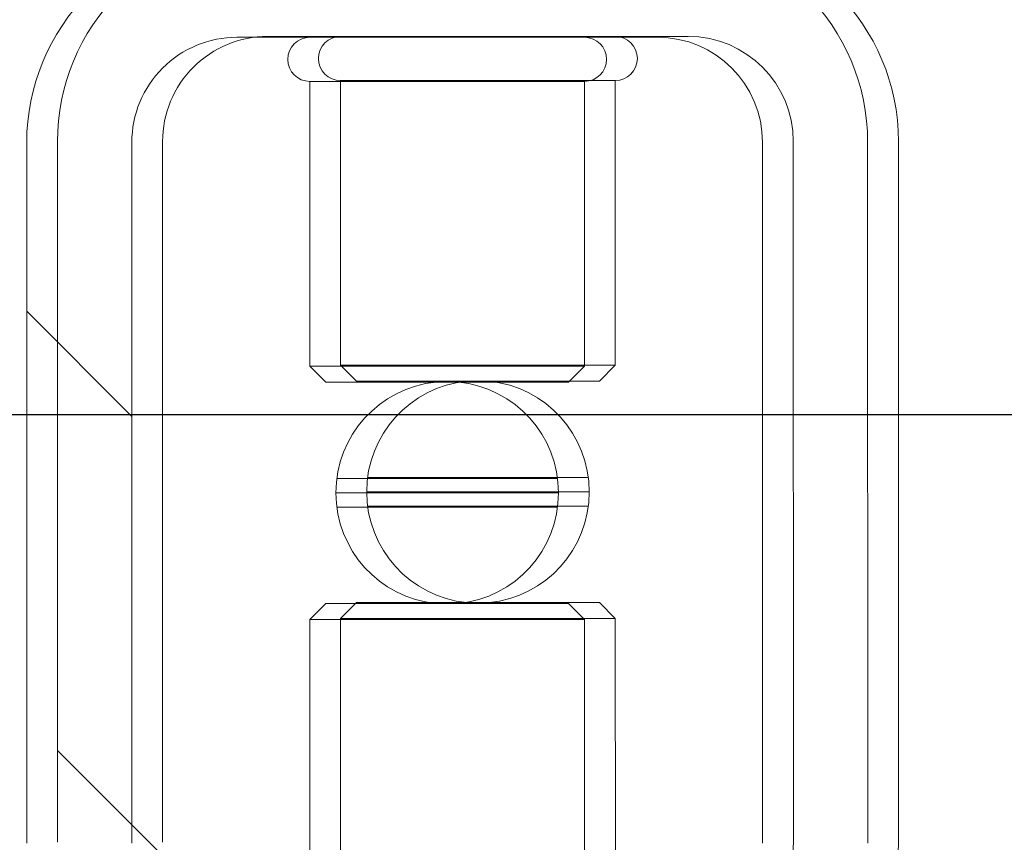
# Model space of a CAD drawing. Header units: feet. Extents: x 0 to 152726, y 0 to 59505.
# Tile 16 of 85: x 152346.045 to 152346.192, y 59280.816 to 59280.938. Entities that reach past the tile are written whole.
import ezdxf
from ezdxf import colors
from ezdxf.entities.mleader import LeaderData, LeaderLine
from ezdxf.math import Vec2, Vec3

# ---------------------------------------------------------------- set-up
doc = ezdxf.new("R2010")
doc.units = ezdxf.units.FT
doc.header["$LTSCALE"] = 0.1
doc.header["$MEASUREMENT"] = 0
for name, color, linetype, lineweight in [('BR_P_Rail_Object', 251, 'Continuous', 30), ('BR_P_Slab_Object', 2, 'Continuous', 30), ('new FSB deck grid - PV_P_Curb', 1, 'Continuous', 13), ('PV_P_EOP_Br', 252, 'Continuous', 30), ('SC_Scratch7', 252, 'Continuous', 0)]:
    doc.layers.add(name, color=color, linetype=linetype, lineweight=lineweight)
doc.layers.add('L-ANNO-NOTE', color=30, linetype='Continuous')
doc.styles.add('Arial', font='arial.ttf')
pattern_1 = [(135.001858, (9.823306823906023, -14.04070474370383), (0.2651559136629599, 0.2651731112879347), []), (135.001858, (9.646530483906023, -14.04071047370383), (0.2651559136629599, 0.2651731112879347), [])]

# ---------------------------------------------------------------- blocks, each defined once
blk = doc.blocks.new('HIGH ST SCREENWALL_2 PANEL PLAN_8')
at = {"layer": 'SC_Scratch7', "lineweight": 0, "extrusion": (0, 0, -1)}
h = blk.add_hatch(dxfattribs=at)
h.set_pattern_fill('ANSI32', color=256, scale=0.01, style=0, pattern_type=2)
h.set_pattern_definition(pattern_1)
h.paths.add_polyline_path([(2.398455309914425, 0.08396245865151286), (2.398458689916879, -0.02020399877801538, -0.4142135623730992), (2.36720976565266, -0.0514549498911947), (2.304709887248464, -0.051456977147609, -0.414213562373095), (2.273458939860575, -0.02020805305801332), (2.273455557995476, 0.08395840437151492, -0.414213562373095), (2.304704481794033, 0.1152093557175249), (2.367204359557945, 0.1152113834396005, -0.414213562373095)])
h.paths.add_polyline_path([(2.289083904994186, -0.02020754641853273, 0.414213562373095), (2.304709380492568, -0.0358320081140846), (2.367209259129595, -0.03582998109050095, 0.414213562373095), (2.382833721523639, -0.02020450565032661), (2.382830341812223, 0.0839619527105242, 0.4142135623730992), (2.367204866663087, 0.09958641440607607), (2.30470498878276, 0.09958438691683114, 0.414213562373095), (2.289080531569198, 0.08395891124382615)])
h = blk.add_hatch(dxfattribs=at)
h.set_pattern_fill('ANSI32', color=256, scale=0.01, style=0, pattern_type=2)
h.set_pattern_definition(pattern_1)
h.paths.add_polyline_path([(2.398455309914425, 0.08396245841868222), (2.398458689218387, -0.02020399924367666, -0.4142135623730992), (2.367209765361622, -0.05145495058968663), (2.304709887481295, -0.05145697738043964, -0.414213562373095), (2.273458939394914, -0.02020805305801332), (2.273455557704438, 0.08395840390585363, -0.414213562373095), (2.304704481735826, 0.1152093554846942), (2.367204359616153, 0.1152113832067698, -0.414213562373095)])
h.paths.add_polyline_path([(2.289083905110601, -0.02020754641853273, 0.414213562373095), (2.304709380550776, -0.03583200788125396), (2.367209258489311, -0.03582998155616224, 0.414213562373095), (2.382833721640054, -0.02020450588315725), (2.382830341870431, 0.08396195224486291, 0.4142135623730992), (2.367204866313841, 0.09958641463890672), (2.304704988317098, 0.0995843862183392, 0.414213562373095), (2.289080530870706, 0.08395891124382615)])
at = {"layer": 'SC_Scratch7', "lineweight": 0}
for p, q in [((-2.35637176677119, 0.0930243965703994), (-2.35637313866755, 0.05070820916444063)), ((-2.356371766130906, 0.09302439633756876), (-2.356373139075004, 0.0507082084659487)), ((-2.315539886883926, 0.0507068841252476), (-2.315538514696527, 0.09302307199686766)), ((-2.315539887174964, 0.05070688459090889), (-2.315538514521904, 0.09302307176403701)), ((-2.398455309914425, 0.08396245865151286), (-2.39845868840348, -0.02020399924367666)), ((-2.398455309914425, 0.08396245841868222), (-2.398458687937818, -0.02020399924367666)), ((-2.382830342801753, 0.08396195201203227), (-2.382833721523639, -0.02020450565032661)), ((-2.3828303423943, 0.08396195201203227), (-2.382833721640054, -0.02020450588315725)), ((-2.289083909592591, -0.02020754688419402), (-2.289080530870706, 0.08395891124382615)), ((-2.289083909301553, -0.02020754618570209), (-2.289080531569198, 0.08395891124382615)), ((-2.273458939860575, -0.02020805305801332), (-2.273455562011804, 0.0839584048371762)), ((-2.273458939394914, -0.02020805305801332), (-2.273455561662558, 0.08395840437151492)), ((-2.35637313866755, 0.05070820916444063), (-2.354001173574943, 0.04833608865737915)), ((-2.356357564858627, 0.05070820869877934), (-2.35637313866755, 0.05070820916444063)), ((-2.356373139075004, 0.0507082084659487), (-2.354001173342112, 0.04833608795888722)), ((-2.356357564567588, 0.05070820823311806), (-2.356373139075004, 0.0507082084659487)), ((-2.315539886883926, 0.0507068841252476), (-2.356357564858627, 0.05070820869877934)), ((-2.315539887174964, 0.05070688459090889), (-2.356357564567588, 0.05070820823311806)), ((-2.317912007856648, 0.04833491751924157), (-2.315539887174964, 0.05070688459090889)), ((-2.317912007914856, 0.04833491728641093), (-2.315539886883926, 0.0507068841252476)), ((-2.353987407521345, 0.04833608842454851), (-2.354001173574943, 0.04833608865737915)), ((-2.353987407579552, 0.04833608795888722), (-2.354001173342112, 0.04833608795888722)), ((-2.317912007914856, 0.04833491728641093), (-2.353987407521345, 0.04833608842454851)), ((-2.317912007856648, 0.04833491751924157), (-2.353987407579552, 0.04833608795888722)), ((-2.319552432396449, 0.03400125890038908), (-2.352361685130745, 0.03400232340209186)), ((-2.319552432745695, 0.03400125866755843), (-2.352361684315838, 0.03400232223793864)), ((-2.319415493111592, 0.03187666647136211), (-2.352498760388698, 0.03187773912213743)), ((-2.319415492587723, 0.03187666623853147), (-2.352498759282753, 0.03187773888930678)), ((-2.319552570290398, 0.02975208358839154), (-2.35236182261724, 0.02975314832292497)), ((-2.319552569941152, 0.02975208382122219), (-2.352361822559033, 0.02975314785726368)), ((-2.354002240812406, 0.01541948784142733), (-2.35637436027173, 0.01304752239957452)), ((-2.354002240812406, 0.01541948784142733), (-2.356374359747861, 0.01304752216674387)), ((-2.354002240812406, 0.01541948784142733), (-2.317913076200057, 0.01541831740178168)), ((-2.354002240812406, 0.01541948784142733), (-2.317913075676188, 0.01541831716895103)), ((-2.315541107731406, 0.01304619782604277), (-2.317913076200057, 0.01541831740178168)), ((-2.315541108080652, 0.01304619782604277), (-2.317913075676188, 0.01541831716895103)), ((-2.35637436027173, 0.01304752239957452), (-2.356375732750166, -0.02926866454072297)), ((-2.356374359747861, 0.01304752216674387), (-2.356375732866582, -0.02926866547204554)), ((-2.35637436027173, 0.01304752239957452), (-2.315541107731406, 0.01304619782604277)), ((-2.356374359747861, 0.01304752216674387), (-2.315541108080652, 0.01304619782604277)), ((-2.315542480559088, -0.02926999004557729), (-2.315541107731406, 0.01304619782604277)), ((-2.31554248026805, -0.029269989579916), (-2.315541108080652, 0.01304619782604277)), ((-2.356375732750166, -0.02926866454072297), (-2.315542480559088, -0.02926999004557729)), ((-2.356375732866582, -0.02926866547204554), (-2.31554248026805, -0.029269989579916)), ((-2.367209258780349, -0.03582998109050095), (-2.304709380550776, -0.03583200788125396)), ((-2.367209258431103, -0.03582998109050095), (-2.304709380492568, -0.0358320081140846))]:
    blk.add_line(p, q, dxfattribs=at)
for centre, radius, start, end in [((-2.304705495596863, 0.08395941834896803), 0.03124993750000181, 359.9981416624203, 89.9981416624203), ((-2.304705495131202, 0.0839594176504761), 0.03124993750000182, 359.9981416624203, 89.9981416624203), ((-2.304705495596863, 0.08395941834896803), 0.0156249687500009, 359.9981416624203, 89.9981416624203), ((-2.304705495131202, 0.0839594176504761), 0.01562496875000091, 359.9981416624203, 89.9981416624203), ((-2.335957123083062, 0.03187720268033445), 0.01654163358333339, 95.75174432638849, 264.2445389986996), ((-2.335957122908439, 0.03187720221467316), 0.01654163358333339, 95.75174432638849, 264.2445389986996), ((-2.335957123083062, 0.03187720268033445), 0.01654163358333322, 275.7517443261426, 84.24453899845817), ((-2.335957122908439, 0.03187720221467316), 0.01654163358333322, 275.7517443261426, 84.24453899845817), ((-2.367208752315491, -0.02020501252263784), 0.03124993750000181, 179.9981416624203, 269.9981416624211), ((-2.367208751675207, -0.02020501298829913), 0.03124993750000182, 179.9981416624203, 269.9981416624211), ((-2.367208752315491, -0.02020501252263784), 0.01562496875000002, 179.9981416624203, 269.9981416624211), ((-2.367208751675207, -0.02020501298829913), 0.01562496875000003, 179.9981416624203, 269.9981416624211), ((-2.304708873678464, -0.02020703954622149), 0.03124993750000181, 269.9981416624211, 359.9981416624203), ((-2.304708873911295, -0.02020703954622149), 0.03124993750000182, 269.9981416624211, 359.9981416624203), ((-2.304708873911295, -0.02020703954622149), 0.01562496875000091, 269.9981416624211, 359.9981416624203), ((-2.304708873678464, -0.02020703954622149), 0.0156249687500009, 269.9981416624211, 359.9981416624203), ((-2.356375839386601, -0.03254949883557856), 0.00328083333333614, 89.99814166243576, 269.9981416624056), ((-2.35637583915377, -0.03254949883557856), 0.00328083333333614, 89.99814166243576, 269.9981416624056), ((-2.3155425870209, -0.03255082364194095), 0.00328083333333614, 269.9981416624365, 89.99814166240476), ((-2.315542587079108, -0.03255082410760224), 0.00328083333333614, 269.9981416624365, 89.99814166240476)]:
    blk.add_arc(centre, radius, start, end, dxfattribs=at)
blk = doc.blocks.new('HIGH ST SCREENWALL_2 PANEL PLAN_9')
at = {"layer": 'SC_Scratch7', "lineweight": 0, "extrusion": (0, 0, -1)}
h = blk.add_hatch(dxfattribs=at)
h.set_pattern_fill('ANSI32', color=256, scale=0.01, style=0, pattern_type=2)
h.set_pattern_definition([(135.001858, (13.82849324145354, -14.04060905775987), (0.2651559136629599, 0.2651731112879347), []), (135.001858, (13.65171690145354, -14.04061478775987), (0.2651559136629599, 0.2651731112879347), [])])
h.paths.add_polyline_path([(6.403655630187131, 0.0840923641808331), (6.403659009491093, -0.02007409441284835, -0.4142135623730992), (6.372410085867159, -0.05132504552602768), (6.309910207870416, -0.05132707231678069, -0.414213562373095), (6.27865925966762, -0.0200781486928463), (6.278655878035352, 0.08408830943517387, -0.414213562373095), (6.30990480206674, 0.1153392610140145), (6.372404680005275, 0.1153412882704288, -0.414213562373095)])
h.paths.add_polyline_path([(6.294284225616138, -0.02007764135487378, 0.414213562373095), (6.309909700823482, -0.03570210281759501), (6.372409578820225, -0.03570007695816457, 0.414213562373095), (6.388034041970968, -0.02007460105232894), (6.388030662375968, 0.08409185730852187, 0.4142135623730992), (6.372405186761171, 0.09971631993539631), (6.309905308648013, 0.09971429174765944, 0.414213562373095), (6.29428085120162, 0.08408881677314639)])
at = {"layer": 'SC_Scratch7', "lineweight": 0}
for p, q in [((-6.361572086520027, 0.09315430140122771), (-6.361573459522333, 0.05083811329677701)), ((-6.32074020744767, 0.05083678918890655), (-6.320738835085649, 0.09315297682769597)), ((-6.403655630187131, 0.0840923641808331), (-6.403659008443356, -0.02007409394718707)), ((-6.388030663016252, 0.08409185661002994), (-6.388034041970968, -0.02007460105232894)), ((-6.294284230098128, -0.02007764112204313), (-6.29428085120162, 0.08408881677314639)), ((-6.27865925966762, -0.0200781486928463), (-6.278655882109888, 0.08408830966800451)), ((-6.361573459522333, 0.05083811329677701), (-6.359201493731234, 0.0484659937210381)), ((-6.361557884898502, 0.05083811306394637), (-6.361573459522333, 0.05083811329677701)), ((-6.32074020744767, 0.05083678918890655), (-6.361557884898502, 0.05083811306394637)), ((-6.323112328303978, 0.04846482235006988), (-6.32074020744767, 0.05083678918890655)), ((-6.359187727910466, 0.04846599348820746), (-6.359201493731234, 0.0484659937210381)), ((-6.323112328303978, 0.04846482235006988), (-6.359187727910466, 0.04846599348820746)), ((-6.324752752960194, 0.03413116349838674), (-6.35756200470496, 0.03413222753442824)), ((-6.324615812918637, 0.03200657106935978), (-6.357699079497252, 0.03200764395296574)), ((-6.324752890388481, 0.02988198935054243), (-6.35756214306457, 0.02988305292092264)), ((-6.359202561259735, 0.01554939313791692), (-6.361574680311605, 0.01317742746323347)), ((-6.359202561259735, 0.01554939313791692), (-6.32311339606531, 0.01554822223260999)), ((-6.320741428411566, 0.01317610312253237), (-6.32311339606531, 0.01554822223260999)), ((-6.361574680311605, 0.01317742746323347), (-6.361576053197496, -0.0291387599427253)), ((-6.361574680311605, 0.01317742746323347), (-6.320741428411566, 0.01317610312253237)), ((-6.320742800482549, -0.02914008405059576), (-6.320741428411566, 0.01317610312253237)), ((-6.361576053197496, -0.0291387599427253), (-6.320742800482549, -0.02914008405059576)), ((-6.372409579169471, -0.03570007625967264), (-6.309909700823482, -0.03570210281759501))]:
    blk.add_line(p, q, dxfattribs=at)
for centre, radius, start, end in [((-6.341157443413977, 0.0320071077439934), 0.01654163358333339, 95.75174432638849, 264.2445389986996), ((-6.341157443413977, 0.0320071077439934), 0.01654163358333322, 275.7517443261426, 84.24453899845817), ((-6.372409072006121, -0.02007510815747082), 0.03124993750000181, 179.9981416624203, 269.9981416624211), ((-6.372409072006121, -0.02007510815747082), 0.01562496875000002, 179.9981416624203, 269.9981416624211), ((-6.309909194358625, -0.02007713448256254), 0.03124993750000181, 269.9981416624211, 359.9981416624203), ((-6.309909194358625, -0.02007713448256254), 0.0156249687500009, 269.9981416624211, 359.9981416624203), ((-6.361576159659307, -0.03241959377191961), 0.00328083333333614, 89.99814166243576, 269.9981416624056), ((-6.320742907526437, -0.032420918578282), 0.00328083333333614, 269.9981416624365, 89.99814166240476)]:
    blk.add_arc(centre, radius, start, end, dxfattribs=at)
blk = doc.blocks.new('Bridge plan')
at = {"layer": 'BR_P_Rail_Object', "lineweight": -3}
blk.add_line((1828195.652751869, 711482.1428165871), (1828078.811847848, 711482.1428165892), dxfattribs=at)
at = {"layer": 'BR_P_Slab_Object', "lineweight": -3, "extrusion": (0, 0, -1)}
blk.add_arc((-1828090.169735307, 711476.3242716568), 34.99999999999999, 7.36280030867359, 88.0910785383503, dxfattribs=at)
at = {"layer": 'new FSB deck grid - PV_P_Curb', "lineweight": -3, "flags": 128}
blk.add_lwpolyline([(1828055.540194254, 711471.0040055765), (1828055.678605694, 711477.106561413, -0.3979067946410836), (1828089.020512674, 711510.8051255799), (1828097.788985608, 711511.0973726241), (1828106.051032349, 711503.3682987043), (1828170.577748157, 711505.5189288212), (1828178.306822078, 711513.7809755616), (1828178.672675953, 711513.7931692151, -0.4294485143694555), (1828209.150341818, 711483.7662739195, -0.037111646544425), (1828208.745939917, 711479.4118610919), (1828207.966893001, 711474.7845801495)], format="xyb", dxfattribs=at)
at = {"layer": 'PV_P_EOP_Br', "lineweight": -3, "extrusion": (0, 0, -1)}
for start in [1.299296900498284, 7.36280030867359]:
    blk.add_arc((-1828090.169735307, 711476.3242716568), 34.99999999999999, start, 88.0910785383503, dxfattribs=at)
at = {"layer": 'SC_Scratch7', "lineweight": -3, "extrusion": (0, 0, -1), "rotation": 180.0002309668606}
for name, p in [('HIGH ST SCREENWALL_2 PANEL PLAN_8', (-1828087.512766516, 711482.1632231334)), ('HIGH ST SCREENWALL_2 PANEL PLAN_9', (-1828091.513391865, 711482.1632070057))]:
    blk.add_blockref(name, p, dxfattribs=at)
blk = doc.blocks.new('Trellis Base')
blk.add_blockref('Bridge plan', (-1675739.0632623, -652201.2630976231))
at = {"layer": 'L-ANNO-NOTE'}
ml = blk.add_multileader_mtext('Standard', dxfattribs=at)
ml.set_content('W. LIVINGSTON AVENUE', color=11, style='Arial')
ml.set_leader_properties()
ml.build(insert=Vec2(0, 0))
ml.multileader.update_dxf_attribs({"has_dogleg": 0, "dogleg_length": 0.36, "arrow_head_size": 1.25, "scale": 10})
ctx = ml.context
ctx.base_point, ctx.scale, ctx.char_height, ctx.arrow_head_size, ctx.landing_gap_size, ctx.plane_origin, ctx.plane_x_axis, ctx.plane_y_axis = Vec3(152493.4333448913, 59387.86988106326), 10, 1.25, 1.25, 0.5, Vec3(152496.4817137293, 59382.31385021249), Vec3(0.2347390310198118, 0.9720584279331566), Vec3(-0.9720584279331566, 0.2347390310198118)
notes = []
notes.append((ctx, [(0, (0, 0, 0), (0, 0), (1, 0), 1, [])]))
ctx.mtext.insert, ctx.mtext.text_direction, ctx.mtext.rotation, ctx.mtext.flow_direction = Vec3(152492.9328174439, 59388.50512407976), Vec3(0.2347390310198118, 0.9720584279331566), 1.333846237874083, 5
ml = blk.add_multileader_mtext('Standard', dxfattribs=at)
ml.set_content('S. FRONT STREET', color=11, style='Arial')
ml.set_leader_properties()
ml.build(insert=Vec2(0, 0))
ml.multileader.update_dxf_attribs({"has_dogleg": 0, "dogleg_length": 0.36, "arrow_head_size": 1.25, "scale": 10})
ctx = ml.context
ctx.base_point, ctx.scale, ctx.char_height, ctx.arrow_head_size, ctx.landing_gap_size, ctx.plane_origin = Vec3(152391.6984540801, 59316.60244546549), 10, 1.25, 1.25, 0.5, Vec3(152387.0132386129, 59312.33503554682)
notes.append((ctx, [(0, (0, 0, 0), (0, 0), (1, 0), 1, [])]))
ctx.mtext.insert, ctx.mtext.flow_direction = Vec3(152392.1984540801, 59317.23810371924), 5
for ctx, leaders in notes:
    for number, flags, end, landing, length, lines in leaders:
        leader = LeaderData()
        leader.index, (leader.has_last_leader_line, leader.has_dogleg_vector, leader.attachment_direction) = number, flags
        leader.last_leader_point, leader.dogleg_vector, leader.dogleg_length = Vec3(end), Vec3(landing), length
        for number, points, colour, breaks in lines:
            line = LeaderLine()
            line.index, line.vertices, line.color, line.breaks = number, Vec3.list(points), colors.encode_raw_color(colour), breaks
            leader.lines.append(line)
        ctx.leaders.append(leader)

msp = doc.modelspace()

# ---------------------------------------------------------------- block references
msp.add_blockref('Trellis Base', (0, 0))

# ---------------------------------------------------------------- next in the draw order: leaders
at = {"layer": 'L-ANNO-NOTE'}
ml = msp.add_multileader_mtext('Standard', dxfattribs=at)
ml.set_content('VERTICAL PANEL MODULE ON BACK OF TRELLIS, TYP OF 5', color=11, style='Arial')
ml.set_leader_properties()
ml.build(insert=Vec2(0, 0))
ml.multileader.update_dxf_attribs({"has_dogleg": 0, "dogleg_length": 0.36, "arrow_head_size": 1.25, "scale": 10})
ctx = ml.context
ctx.base_point, ctx.scale, ctx.char_height, ctx.arrow_head_size, ctx.landing_gap_size, ctx.plane_origin = Vec3(152474.8585207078, 59417.31804131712), 10, 1.25, 1.25, 0.5, Vec3(152470.1733052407, 59413.05063139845)
notes = []
notes.append((ctx, [(0, (0, 0, 0), (0, 0), (1, 0), 1, [])]))
ctx.mtext.insert, ctx.mtext.width, ctx.mtext.flow_direction = Vec3(152475.3585207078, 59417.95369957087), 25.03212493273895, 5
ctx.mtext.has_bg_fill, ctx.mtext.bg_color, ctx.mtext.bg_scale_factor, ctx.mtext.bg_transparency, ctx.mtext.use_window_bg_color = 1, -1027028792, 1.5, 0, 1
for ctx, leaders in notes:
    for number, flags, end, landing, length, lines in leaders:
        leader = LeaderData()
        leader.index, (leader.has_last_leader_line, leader.has_dogleg_vector, leader.attachment_direction) = number, flags
        leader.last_leader_point, leader.dogleg_vector, leader.dogleg_length = Vec3(end), Vec3(landing), length
        for number, points, colour, breaks in lines:
            line = LeaderLine()
            line.index, line.vertices, line.color, line.breaks = number, Vec3.list(points), colors.encode_raw_color(colour), breaks
            leader.lines.append(line)
        ctx.leaders.append(leader)

doc.saveas('drawing.dxf')
